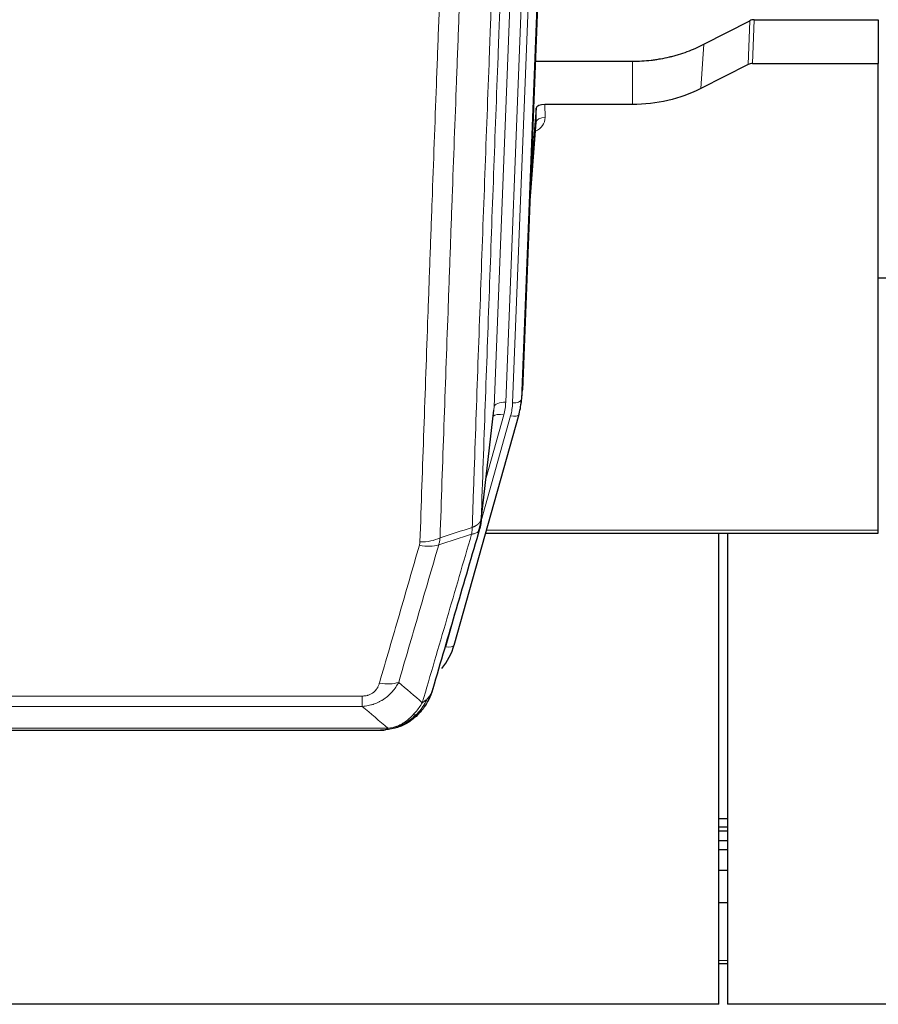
# Model space of a CAD drawing. Header units: inches. Extents: x 0 to 23760, y -13 to 16800.
# Tile 33 of 223: x 5023 to 5317, y 5931 to 6268. Entities that reach past the tile are written whole.
import ezdxf

# ---------------------------------------------------------------- set-up
doc = ezdxf.new("R2010")
doc.units = ezdxf.units.IN
doc.layers.add('254', color=7, linetype='Continuous', true_color=0xffffff)

msp = doc.modelspace()

# ---------------------------------------------------------------- linework, layer by layer
at = {"layer": '254', "color": 2, "linetype": 'Continuous', "lineweight": 25}
for p, q in [((5208.261, 6474.233), (5195.143, 6141.031)), ((5257.174, 6259.127), (5272.853, 6267.155)), ((5274.352, 6267.511), (5316.739, 6267.511)), ((5316.739, 6267.511), (5316.739, 6252.521)), ((5199.564, 6253.319), (5232.739, 6253.319)), ((5272.283, 6252.169), (5256.118, 6243.995)), ((5273.781, 6252.521), (5316.739, 6252.521)), ((5316.739, 6093.04), (5316.739, 6252.521)), ((5232.739, 6238.509), (5202.836, 6238.509)), ((5199.837, 6237.259), (5198.015, 6213.977)), ((5199.848, 6232.682), (5199.837, 6237.259)), ((5197.634, 6204.303), (5199.841, 6232.502)), ((5319.699, 6179.235), (5316.688, 6179.235)), ((5194.647, 6136.188), (5195.021, 6139.447)), ((5180.93, 6095.527), (5185.346, 6134.046)), ((5171.792, 6053.839), (5193.966, 6132.726)), ((5193.966, 6132.725), (5193.985, 6132.822)), ((5316.739, 6092.01), (5316.739, 6093.04)), ((5182.519, 6092.01), (5316.739, 6092.01)), ((5262.239, 5931.075), (5262.239, 6092.01)), ((5265.239, 6092.01), (5265.239, 5931.075)), ((5153.741, 6026.224), (5153.841, 6026.252)), ((4928.678, 6024.748), (5146.799, 6024.748)), ((5262.253, 5994.56), (5265.245, 5994.56)), ((5262.253, 5991.699), (5265.245, 5991.699)), ((5262.253, 5990.392), (5265.245, 5990.392)), ((5262.253, 5986.995), (5265.245, 5986.995)), ((5262.253, 5983.947), (5265.245, 5983.947)), ((5262.253, 5976.948), (5265.245, 5976.948)), ((5262.253, 5965.861), (5265.245, 5965.861)), ((5262.253, 5944.977), (5265.245, 5944.977)), ((5262.239, 5931.075), (4145.239, 5931.075)), ((6402.239, 5931.075), (5265.239, 5931.075))]:
    msp.add_line(p, q, dxfattribs=at)
at = {"layer": '254', "color": 110, "linetype": 'Continuous', "lineweight": 13}
for p, q in [((5207.88, 6470.795), (5194.769, 6137.773)), ((5185.436, 6135.219), (5198.502, 6467.113)), ((5202.494, 6468.74), (5189.428, 6136.846)), ((5191.775, 6136.553), (5204.886, 6469.575)), ((5272.283, 6252.169), (5272.853, 6267.155)), ((5274.352, 6267.511), (5273.781, 6252.521)), ((5256.118, 6243.995), (5257.174, 6259.127)), ((5232.739, 6238.509), (5232.739, 6253.319)), ((5202.836, 6238.509), (5202.846, 6234.093)), ((5197.641, 6204.495), (5199.848, 6232.682)), ((5194.769, 6137.773), (5195.143, 6141.031)), ((5181.059, 6097.038), (5185.436, 6135.219)), ((5181.005, 6096.318), (5191.078, 6132.152)), ((5182.705, 6111.007), (5188.731, 6132.445)), ((5182.806, 6093.04), (5316.739, 6093.04)), ((5168.904, 6053.266), (5173.63, 6070.077)), ((4935.067, 6036.412), (5140.41, 6036.412)), ((5140.41, 6032.878), (5140.41, 6036.412)), ((5140.41, 6032.878), (4935.067, 6032.878)), ((5153.841, 6026.252), (5153.91, 6026.409)), ((4926.336, 6025.41), (5149.141, 6025.41)), ((5262.253, 5946.074), (5265.245, 5946.074))]:
    msp.add_line(p, q, dxfattribs=at)
at = {"layer": '254', "color": 2, "linetype": 'Continuous', "lineweight": 25}
for centre, major_axis, ratio, start_param, end_param in [((5274.353, 6264.848), (3, -0.007), 0.8874311, 1.5734878, 2.096692), ((5273.784, 6249.892), (3, -0.011), 0.8761328, 1.5751062, 2.0983104), ((5202.836, 6237.215), (-3, 0), 0.4313147, 4.7122344, 6.2494043), ((5167.757, 6138.689), (27.027, -0.37), 0.8864308, 6.0512739, 6.2604253), ((5145.597, 6059.853), (27.014, -0.465), 0.8900028, 5.6785113, 6.0539117)]:
    msp.add_ellipse(centre, major_axis=major_axis, ratio=ratio, start_param=start_param, end_param=end_param, dxfattribs=at)
at = {"layer": '254', "color": 110, "linetype": 'Continuous', "lineweight": 13}
for centre, major_axis, ratio, start_param, end_param in [((5196.843, 6234.093), (6.003, -0.046), 0.8757409, 5.1963204, 6.2920244), ((5202.846, 6232.639), (-3, -0.007), 0.4848086, 4.7112485, 6.2484184), ((5189.428, 6134.999), (3.997, -0.157), 0.4614673, 1.5889619, 3.1073983), ((5165.41, 6137.596), (24.033, -0.038), 0.8858289, 6.0405671, 6.2497185), ((5191.775, 6137.938), (2.998, -0.118), 0.4614673, 4.7305545, 6.248991), ((5167.757, 6137.303), (24.033, -0.038), 0.8858289, 6.0405671, 6.2497185), ((5188.731, 6130.598), (3.851, -1.082), 0.4480327, 1.6960734, 2.8915811), ((5191.078, 6133.537), (2.888, -0.812), 0.4480327, 4.837666, 6.2831701), ((5160.106, 6094.689), (-9.994, 0.345), 0.559112, 1.5901207, 2.34753), ((5159.918, 6093.516), (-9.604, 2.788), 0.5442898, 1.7274916, 2.473129), ((5168.904, 6054.651), (2.888, -0.812), 0.4480327, 4.837666, 6.2831701), ((5146.257, 6046.633), (9.598, -2.808), 0.562843, 4.8755761, 5.6185342)]:
    msp.add_ellipse(centre, major_axis=major_axis, ratio=ratio, start_param=start_param, end_param=end_param, dxfattribs=at)
for points, knots in [([(5193.255, 6419.707), (5192.685, 6405.707), (5191.56, 6377.839), (5190.466, 6350.236), (5189.657, 6329.632), (5189.255, 6319.355), (5188.791, 6307.408), (5188.594, 6302.297), (5188.462, 6298.892), (5188.396, 6297.19), (5188.069, 6288.688), (5187.678, 6278.512), (5187.228, 6266.687), (5187.036, 6261.628), (5186.908, 6258.259), (5186.845, 6256.575), (5186.272, 6241.431), (5185.271, 6214.662), (5183.816, 6174.969), (5182.41, 6135.735), (5181.504, 6109.886), (5181.059, 6097.038)], [0, 0, 0, 0, 0.125, 0.25, 0.25, 0.3125, 0.34375, 0.359375, 0.359375, 0.375, 0.375, 0.4375, 0.46875, 0.484375, 0.484375, 0.5, 0.5, 0.625, 0.75, 0.875, 1, 1, 1, 1]), ([(5177.97, 6094.03), (5178.026, 6095.642), (5178.082, 6097.255), (5178.194, 6100.484), (5178.362, 6105.332), (5178.758, 6116.667), (5179.101, 6126.426), (5179.795, 6146.003), (5180.735, 6172.259), (5182.193, 6212.104), (5183.198, 6238.974), (5183.772, 6254.176), (5183.835, 6255.866), (5183.963, 6259.249), (5184.156, 6264.326), (5184.607, 6276.197), (5184.999, 6286.411), (5185.327, 6294.946), (5185.393, 6296.654), (5185.525, 6300.072), (5185.723, 6305.202), (5186.189, 6317.194), (5186.591, 6327.51), (5187.403, 6348.192), (5188.5, 6375.9), (5189.628, 6403.873), (5190.199, 6417.926)], [0, 0, 0, 0, 0.015625, 0.015625, 0.03125, 0.0625, 0.125, 0.125, 0.25, 0.375, 0.5, 0.5, 0.515625, 0.515625, 0.53125, 0.5625, 0.625, 0.625, 0.640625, 0.640625, 0.65625, 0.6875, 0.75, 0.75, 0.875, 1, 1, 1, 1]), ([(5160.106, 6089.095), (5160.543, 6101.809), (5161.434, 6127.387), (5162.354, 6153.266), (5163.056, 6172.789), (5163.292, 6179.316), (5163.768, 6192.407), (5164.008, 6198.971), (5164.733, 6218.72), (5165.225, 6231.957), (5165.848, 6248.593), (5165.973, 6251.924), (5166.225, 6258.594), (5166.603, 6268.612), (5166.985, 6278.667), (5167.756, 6298.825), (5168.798, 6325.834), (5170.406, 6366.738), (5171.507, 6394.268), (5172.064, 6408.098)], [0, 0, 0, 0, 0.125, 0.25, 0.25, 0.3125, 0.3125, 0.375, 0.375, 0.5, 0.5, 0.53125, 0.53125, 0.5625, 0.625, 0.625, 0.75, 0.875, 1, 1, 1, 1]), ([(5178.947, 6409.059), (5178.389, 6395.246), (5177.287, 6367.751), (5175.677, 6326.899), (5174.634, 6299.925), (5173.862, 6279.792), (5173.479, 6269.75), (5173.1, 6259.745), (5172.849, 6253.083), (5172.723, 6249.756), (5172.099, 6233.142), (5171.607, 6219.921), (5170.881, 6200.197), (5170.641, 6193.641), (5170.164, 6180.567), (5169.928, 6174.049), (5169.225, 6154.551), (5168.303, 6128.704), (5167.412, 6103.159), (5166.973, 6090.461)], [0, 0, 0, 0, 0.125, 0.25, 0.375, 0.375, 0.4375, 0.46875, 0.46875, 0.5, 0.5, 0.625, 0.625, 0.6875, 0.6875, 0.75, 0.75, 0.875, 1, 1, 1, 1]), ([(5177.97, 6094.03), (5177.983, 6094.035), (5178.008, 6094.044), (5178.046, 6094.059), (5178.084, 6094.073), (5178.122, 6094.088), (5178.161, 6094.103), (5178.199, 6094.119), (5178.238, 6094.135), (5178.276, 6094.151), (5178.315, 6094.167), (5178.354, 6094.183), (5178.393, 6094.2), (5178.432, 6094.217), (5178.471, 6094.235), (5178.51, 6094.252), (5178.549, 6094.27), (5178.588, 6094.288), (5178.627, 6094.307), (5178.666, 6094.326), (5178.705, 6094.345), (5178.745, 6094.364), (5178.784, 6094.384), (5178.823, 6094.404), (5178.862, 6094.424), (5178.902, 6094.445), (5178.941, 6094.466), (5178.98, 6094.487), (5179.019, 6094.509), (5179.058, 6094.531), (5179.097, 6094.553), (5179.136, 6094.575), (5179.174, 6094.598), (5179.213, 6094.621), (5179.252, 6094.645), (5179.29, 6094.668), (5179.329, 6094.693), (5179.367, 6094.717), (5179.405, 6094.742), (5179.443, 6094.767), (5179.481, 6094.792), (5179.518, 6094.818), (5179.556, 6094.844), (5179.593, 6094.871), (5179.63, 6094.898), (5179.667, 6094.925), (5179.704, 6094.952), (5179.74, 6094.98), (5179.777, 6095.008), (5179.813, 6095.037), (5179.848, 6095.066), (5179.884, 6095.095), (5179.919, 6095.124), (5179.954, 6095.154), (5179.988, 6095.185), (5180.023, 6095.215), (5180.057, 6095.246), (5180.09, 6095.278), (5180.123, 6095.309), (5180.159, 6095.343), (5180.196, 6095.38), (5180.234, 6095.42), (5180.271, 6095.459), (5180.308, 6095.499), (5180.344, 6095.539), (5180.379, 6095.579), (5180.413, 6095.619), (5180.447, 6095.66), (5180.479, 6095.701), (5180.511, 6095.742), (5180.542, 6095.783), (5180.572, 6095.824), (5180.601, 6095.866), (5180.629, 6095.908), (5180.657, 6095.949), (5180.684, 6095.991), (5180.709, 6096.034), (5180.734, 6096.076), (5180.758, 6096.119), (5180.781, 6096.161), (5180.804, 6096.204), (5180.825, 6096.247), (5180.846, 6096.29), (5180.865, 6096.333), (5180.884, 6096.377), (5180.902, 6096.42), (5180.919, 6096.464), (5180.935, 6096.507), (5180.95, 6096.551), (5180.965, 6096.595), (5180.978, 6096.639), (5180.991, 6096.683), (5181.003, 6096.727), (5181.013, 6096.771), (5181.023, 6096.816), (5181.032, 6096.86), (5181.041, 6096.905), (5181.048, 6096.949), (5181.054, 6096.994), (5181.058, 6097.024), (5181.059, 6097.038)], [0, 0, 0, 0, 0.0069372, 0.0139334, 0.0209887, 0.028103, 0.0352764, 0.0425088, 0.0498003, 0.0571509, 0.0645605, 0.0720292, 0.0795569, 0.0871437, 0.0947896, 0.1024945, 0.1102584, 0.1180815, 0.1259636, 0.1339048, 0.141905, 0.1499643, 0.1580827, 0.1662601, 0.1744966, 0.1827922, 0.1911468, 0.1995605, 0.2080333, 0.2165651, 0.225156, 0.233806, 0.2425151, 0.2512832, 0.2601104, 0.2689967, 0.277942, 0.2869465, 0.29601, 0.3051325, 0.3143142, 0.3235549, 0.3328547, 0.3422136, 0.3516315, 0.3611085, 0.3706446, 0.3802398, 0.3898941, 0.3996074, 0.4093798, 0.4192113, 0.4291019, 0.4390515, 0.4490602, 0.459128, 0.4692549, 0.4794409, 0.4896859, 0.4999901, 0.5124905, 0.524991, 0.5374914, 0.5499918, 0.5624922, 0.5749926, 0.587493, 0.5999934, 0.6124937, 0.6249941, 0.6374944, 0.6499948, 0.6624951, 0.6749954, 0.6874957, 0.699996, 0.7124963, 0.7249966, 0.7374968, 0.7499971, 0.7624973, 0.7749976, 0.7874978, 0.799998, 0.8124982, 0.8249984, 0.8374986, 0.8499988, 0.8624989, 0.8749991, 0.8874992, 0.8999993, 0.9124995, 0.9249996, 0.9374997, 0.9499998, 0.9624998, 0.9749999, 0.9875, 1, 1, 1, 1]), ([(5177.97, 6094.03), (5177.949, 6093.629), (5177.934, 6093.242), (5177.876, 6092.484), (5177.833, 6092.111), (5177.758, 6091.739)], [0, 0, 0, 0, 0.5, 0.5, 1, 1, 1, 1]), ([(5177.758, 6091.739), (5178.167, 6091.774), (5178.54, 6091.843), (5179.198, 6092.047), (5179.483, 6092.181), (5179.955, 6092.503), (5180.141, 6092.691), (5180.404, 6093.111), (5180.482, 6093.342), (5180.503, 6093.588)], [0, 0, 0, 0, 0.25, 0.25, 0.5, 0.5, 0.75, 0.75, 1, 1, 1, 1]), ([(5160.904, 6034.129), (5162.302, 6038.884), (5163.701, 6043.65), (5166.504, 6053.206), (5167.907, 6057.996), (5172.12, 6072.399), (5174.936, 6082.046), (5177.758, 6091.739)], [0, 0, 0, 0, 0.25, 0.25, 0.5, 0.5, 1, 1, 1, 1]), ([(5146.257, 6040.847), (5147.391, 6044.739), (5148.526, 6048.639), (5150.799, 6056.454), (5151.936, 6060.369), (5155.351, 6072.137), (5157.633, 6080.013), (5159.918, 6087.918)], [0, 0, 0, 0, 0.25, 0.25, 0.5, 0.5, 1, 1, 1, 1]), ([(5166.515, 6088.089), (5164.226, 6080.196), (5161.942, 6072.333), (5158.523, 6060.583), (5157.384, 6056.674), (5155.109, 6048.871), (5153.972, 6044.978), (5152.837, 6041.092)], [0, 0, 0, 0, 0.5, 0.5, 0.75, 0.75, 1, 1, 1, 1]), ([(5160.106, 6089.095), (5160.099, 6088.896), (5160.08, 6088.699), (5160.018, 6088.306), (5159.974, 6088.112), (5159.918, 6087.918)], [0, 0, 0, 0, 0.5, 0.5, 1, 1, 1, 1]), ([(5152.837, 6041.092), (5152.539, 6040.524), (5152.213, 6039.977), (5151.5, 6038.925), (5151.114, 6038.421), (5150.485, 6037.699), (5150.213, 6037.405), (5149.928, 6037.12), (5149.813, 6037.007), (5149.755, 6036.951), (5149.579, 6036.785), (5149.461, 6036.675), (5148.858, 6036.139), (5148.349, 6035.743), (5147.677, 6035.288), (5147.541, 6035.199), (5147.334, 6035.069), (5147.264, 6035.026), (5147.125, 6034.942), (5147.054, 6034.901), (5146.702, 6034.696), (5146.415, 6034.542), (5145.539, 6034.108), (5144.934, 6033.858), (5144.231, 6033.621), (5144.152, 6033.595), (5143.995, 6033.545), (5143.915, 6033.521), (5143.677, 6033.449), (5143.518, 6033.404), (5143.038, 6033.277), (5142.716, 6033.203), (5141.741, 6033.012), (5141.08, 6032.925), (5140.41, 6032.878)], [0, 0, 0, 0, 0.125, 0.125, 0.25, 0.25, 0.3125, 0.328125, 0.328125, 0.34375, 0.34375, 0.375, 0.375, 0.5, 0.5, 0.53125, 0.53125, 0.546875, 0.546875, 0.5625, 0.5625, 0.625, 0.625, 0.75, 0.75, 0.765625, 0.765625, 0.78125, 0.78125, 0.8125, 0.8125, 0.875, 0.875, 1, 1, 1, 1]), ([(5146.257, 6040.847), (5146.236, 6040.775), (5146.214, 6040.703), (5146.168, 6040.559), (5146.144, 6040.488), (5146.068, 6040.275), (5146.014, 6040.134), (5145.896, 6039.856), (5145.832, 6039.718), (5145.696, 6039.447), (5145.623, 6039.313), (5145.465, 6039.049), (5145.381, 6038.918), (5145.246, 6038.726), (5145.199, 6038.663), (5145.103, 6038.537), (5145.053, 6038.474), (5144.899, 6038.29), (5144.791, 6038.171), (5144.563, 6037.942), (5144.444, 6037.832), (5144.254, 6037.673), (5144.157, 6037.595), (5144.056, 6037.52), (5143.988, 6037.471), (5143.953, 6037.446), (5143.779, 6037.326), (5143.634, 6037.237), (5143.187, 6036.988), (5142.871, 6036.849), (5142.45, 6036.709), (5142.365, 6036.683), (5142.192, 6036.634), (5142.105, 6036.612), (5141.844, 6036.55), (5141.668, 6036.516), (5141.313, 6036.463), (5141.134, 6036.444), (5140.774, 6036.418), (5140.593, 6036.412), (5140.41, 6036.412)], [0, 0, 0, 0, 0.03125, 0.03125, 0.0625, 0.0625, 0.125, 0.125, 0.1875, 0.1875, 0.25, 0.25, 0.3125, 0.3125, 0.34375, 0.34375, 0.375, 0.375, 0.4375, 0.4375, 0.5, 0.5, 0.53125, 0.546875, 0.546875, 0.5625, 0.5625, 0.625, 0.625, 0.75, 0.75, 0.78125, 0.78125, 0.8125, 0.8125, 0.875, 0.875, 0.9375, 0.9375, 1, 1, 1, 1]), ([(5163.822, 6037.044), (5163.783, 6036.974), (5163.742, 6036.904), (5163.575, 6036.626), (5163.436, 6036.422), (5163.132, 6036.026), (5162.968, 6035.832), (5162.733, 6035.583), (5162.673, 6035.521), (5162.611, 6035.46)], [0, 0, 0, 0, 0.125, 0.125, 0.5, 0.5, 0.875, 0.875, 1, 1, 1, 1]), ([(5160.904, 6034.129), (5160.211, 6033.014), (5159.445, 6031.917), (5158.318, 6030.567), (5158.028, 6030.239), (5157.729, 6029.922)], [0, 0, 0, 0, 0.75, 0.75, 1, 1, 1, 1]), ([(5162.611, 6035.46), (5161.913, 6034.007), (5161.042, 6032.613), (5159.681, 6030.93), (5159.324, 6030.524), (5158.953, 6030.135)], [0, 0, 0, 0, 0.75, 0.75, 1, 1, 1, 1]), ([(5162.611, 6035.46), (5162.488, 6035.338), (5162.36, 6035.218), (5162.028, 6034.926), (5161.817, 6034.758), (5161.376, 6034.433), (5161.145, 6034.278), (5160.904, 6034.129)], [0, 0, 0, 0, 0.25, 0.25, 0.625, 0.625, 1, 1, 1, 1]), ([(5157.729, 6029.922), (5157.579, 6029.764), (5157.428, 6029.609), (5156.813, 6029), (5156.334, 6028.572), (5155.34, 6027.785), (5154.825, 6027.427), (5154.118, 6027.003), (5153.94, 6026.901), (5153.759, 6026.804)], [0, 0, 0, 0, 0.125, 0.125, 0.5, 0.5, 0.875, 0.875, 1, 1, 1, 1]), ([(5158.953, 6030.135), (5158.854, 6030.109), (5158.753, 6030.086), (5158.496, 6030.035), (5158.339, 6030.011), (5158.028, 6029.967), (5157.875, 6029.947), (5157.729, 6029.922)], [0, 0, 0, 0, 0.25, 0.25, 0.625, 0.625, 1, 1, 1, 1]), ([(5159.939, 6030.62), (5159.908, 6030.593), (5159.876, 6030.567), (5159.741, 6030.466), (5159.628, 6030.396), (5159.379, 6030.274), (5159.243, 6030.222), (5159.051, 6030.162), (5159.002, 6030.148), (5158.953, 6030.135)], [0, 0, 0, 0, 0.125, 0.125, 0.5, 0.5, 0.875, 0.875, 1, 1, 1, 1]), ([(5153.759, 6026.804), (5153.399, 6026.609), (5153.032, 6026.433), (5151.538, 6025.806), (5150.362, 6025.512), (5149.141, 6025.41)], [0, 0, 0, 0, 0.25, 0.25, 1, 1, 1, 1]), ([(5153.91, 6026.409), (5153.911, 6026.439), (5153.91, 6026.472), (5153.896, 6026.557), (5153.88, 6026.612), (5153.832, 6026.716), (5153.8, 6026.765), (5153.759, 6026.804)], [0, 0, 0, 0, 0.25, 0.25, 0.625, 0.625, 1, 1, 1, 1]), ([(5148.271, 6024.89), (5148.279, 6024.892), (5148.295, 6024.896), (5148.318, 6024.901), (5148.342, 6024.907), (5148.365, 6024.913), (5148.387, 6024.919), (5148.409, 6024.924), (5148.431, 6024.931), (5148.453, 6024.937), (5148.474, 6024.943), (5148.495, 6024.949), (5148.516, 6024.956), (5148.536, 6024.962), (5148.556, 6024.969), (5148.576, 6024.975), (5148.595, 6024.982), (5148.614, 6024.989), (5148.633, 6024.995), (5148.651, 6025.002), (5148.669, 6025.009), (5148.687, 6025.017), (5148.704, 6025.024), (5148.721, 6025.031), (5148.738, 6025.038), (5148.754, 6025.046), (5148.77, 6025.053), (5148.786, 6025.061), (5148.801, 6025.068), (5148.816, 6025.076), (5148.831, 6025.084), (5148.845, 6025.091), (5148.859, 6025.099), (5148.873, 6025.107), (5148.886, 6025.115), (5148.9, 6025.123), (5148.912, 6025.131), (5148.925, 6025.139), (5148.937, 6025.148), (5148.948, 6025.156), (5148.96, 6025.164), (5148.971, 6025.173), (5148.981, 6025.181), (5148.992, 6025.19), (5149.002, 6025.198), (5149.012, 6025.207), (5149.021, 6025.216), (5149.03, 6025.225), (5149.039, 6025.233), (5149.047, 6025.242), (5149.055, 6025.251), (5149.063, 6025.26), (5149.07, 6025.269), (5149.077, 6025.278), (5149.084, 6025.287), (5149.091, 6025.297), (5149.097, 6025.306), (5149.102, 6025.315), (5149.108, 6025.324), (5149.113, 6025.334), (5149.118, 6025.343), (5149.122, 6025.353), (5149.126, 6025.362), (5149.13, 6025.372), (5149.133, 6025.381), (5149.136, 6025.391), (5149.139, 6025.401), (5149.141, 6025.407), (5149.141, 6025.41)], [0, 0, 0, 0, 0.0185022, 0.0368847, 0.0551481, 0.073293, 0.0913199, 0.1092294, 0.1270222, 0.1446988, 0.1622598, 0.1797059, 0.1970378, 0.2142561, 0.2313614, 0.2483544, 0.265236, 0.2820066, 0.2986672, 0.3152184, 0.331661, 0.3479958, 0.3642235, 0.380345, 0.3963611, 0.4122725, 0.4280803, 0.4437851, 0.459388, 0.4748898, 0.4902915, 0.5055939, 0.5207981, 0.535905, 0.5509156, 0.565831, 0.5806521, 0.5953801, 0.6100159, 0.6245607, 0.6390157, 0.6533819, 0.6676604, 0.6818526, 0.6959596, 0.7099825, 0.7239227, 0.7377815, 0.75156, 0.7652597, 0.7788818, 0.7924277, 0.8058989, 0.8192966, 0.8326224, 0.8458776, 0.8590638, 0.8721825, 0.8852351, 0.8982233, 0.9111485, 0.9240124, 0.9368166, 0.9495628, 0.9622525, 0.9748874, 0.9874694, 1, 1, 1, 1])]:
    msp.add_open_spline(points, degree=3, knots=knots, dxfattribs=at)
at = {"layer": '254', "color": 2, "linetype": 'Continuous', "lineweight": 25}
for points, knots in [([(5232.739, 6253.319), (5233.809, 6253.319), (5235.944, 6253.381), (5238.069, 6253.568), (5239.395, 6253.723), (5239.66, 6253.756), (5240.189, 6253.825), (5240.98, 6253.936), (5241.768, 6254.063), (5243.339, 6254.34), (5244.379, 6254.556), (5245.541, 6254.832), (5245.67, 6254.864), (5245.927, 6254.927), (5246.313, 6255.024), (5247.209, 6255.258), (5247.969, 6255.475), (5249.479, 6255.931), (5251.466, 6256.596), (5253.4, 6257.373), (5255.308, 6258.207), (5256.248, 6258.652), (5257.174, 6259.127)], [0, 0, 0, 0, 0.125, 0.25, 0.25, 0.28125, 0.28125, 0.3125, 0.375, 0.375, 0.5, 0.5, 0.515625, 0.515625, 0.53125, 0.5625, 0.625, 0.625, 0.75, 0.875, 0.875, 1, 1, 1, 1]), ([(5256.118, 6243.995), (5252.585, 6242.208), (5248.783, 6240.829), (5240.9, 6238.98), (5236.82, 6238.509), (5232.739, 6238.509)], [0, 0, 0, 0, 0.5, 0.5, 1, 1, 1, 1]), ([(5181.059, 6097.038), (5181.059, 6097.028), (5181.058, 6096.988), (5181.054, 6096.902), (5181.047, 6096.762), (5181.036, 6096.57), (5181.017, 6096.323), (5180.988, 6096.024), (5180.947, 6095.673), (5180.903, 6095.373), (5180.864, 6095.142), (5180.839, 6094.999), (5180.813, 6094.86), (5180.786, 6094.724), (5180.758, 6094.593), (5180.731, 6094.466), (5180.702, 6094.343), (5180.674, 6094.223), (5180.646, 6094.108), (5180.617, 6093.996), (5180.588, 6093.889), (5180.56, 6093.785), (5180.532, 6093.685), (5180.513, 6093.62), (5180.503, 6093.588)], [0, 0, 0, 0, 0.0092499, 0.0337179, 0.073404, 0.128308, 0.1984299, 0.2837694, 0.3843264, 0.5001005, 0.5424888, 0.5838484, 0.6241794, 0.6634821, 0.7017567, 0.7390032, 0.7752221, 0.8104134, 0.8445775, 0.8777146, 0.909825, 0.9409091, 0.9709673, 1, 1, 1, 1]), ([(5180.503, 6093.588), (5177.817, 6084.377), (5175.138, 6075.207), (5171.127, 6061.514), (5169.791, 6056.96), (5167.124, 6047.874), (5165.791, 6043.341), (5164.461, 6038.818)], [0, 0, 0, 0, 0.5, 0.5, 0.75, 0.75, 1, 1, 1, 1]), ([(5163.822, 6037.044), (5163.209, 6035.304), (5162.313, 6033.616), (5160.784, 6031.58), (5160.374, 6031.089), (5159.939, 6030.62)], [0, 0, 0, 0, 0.75, 0.75, 1, 1, 1, 1]), ([(5164.461, 6038.818), (5164.455, 6038.796), (5164.443, 6038.752), (5164.425, 6038.686), (5164.407, 6038.621), (5164.388, 6038.556), (5164.37, 6038.49), (5164.351, 6038.426), (5164.332, 6038.361), (5164.313, 6038.297), (5164.293, 6038.233), (5164.274, 6038.17), (5164.254, 6038.106), (5164.235, 6038.043), (5164.215, 6037.981), (5164.195, 6037.918), (5164.174, 6037.856), (5164.154, 6037.794), (5164.133, 6037.732), (5164.113, 6037.671), (5164.092, 6037.61), (5164.071, 6037.549), (5164.05, 6037.489), (5164.029, 6037.429), (5164.007, 6037.369), (5163.986, 6037.309), (5163.964, 6037.25), (5163.943, 6037.191), (5163.921, 6037.132), (5163.899, 6037.074), (5163.877, 6037.016), (5163.854, 6036.958), (5163.832, 6036.9), (5163.81, 6036.843), (5163.787, 6036.786), (5163.764, 6036.729), (5163.742, 6036.673), (5163.719, 6036.616), (5163.696, 6036.561), (5163.673, 6036.505), (5163.65, 6036.45), (5163.627, 6036.395), (5163.603, 6036.34), (5163.58, 6036.285), (5163.556, 6036.231), (5163.533, 6036.177), (5163.509, 6036.124), (5163.486, 6036.07), (5163.462, 6036.017), (5163.438, 6035.965), (5163.414, 6035.912), (5163.39, 6035.86), (5163.366, 6035.808), (5163.342, 6035.756), (5163.318, 6035.705), (5163.293, 6035.654), (5163.269, 6035.603), (5163.245, 6035.552), (5163.22, 6035.502), (5163.196, 6035.452), (5163.171, 6035.403), (5163.147, 6035.353), (5163.122, 6035.304), (5163.098, 6035.255), (5163.073, 6035.206), (5163.048, 6035.158), (5163.03, 6035.122), (5163.019, 6035.102), (5163.017, 6035.098)], [0, 0, 0, 0, 0.0171812, 0.0343046, 0.0513704, 0.0683783, 0.0853286, 0.1022212, 0.119056, 0.1358331, 0.1525524, 0.1692141, 0.185818, 0.2023642, 0.2188526, 0.2352834, 0.2516564, 0.2679717, 0.2842292, 0.3004291, 0.3165712, 0.3326555, 0.3486822, 0.3646511, 0.3805623, 0.3964158, 0.4122116, 0.4279496, 0.4436299, 0.4592525, 0.4748173, 0.4903244, 0.5057738, 0.5211655, 0.5364994, 0.5517757, 0.5669942, 0.5821549, 0.597258, 0.6123033, 0.6272909, 0.6422208, 0.6570929, 0.6719073, 0.686664, 0.701363, 0.7160042, 0.7305878, 0.7451136, 0.7595816, 0.773992, 0.7883446, 0.8026395, 0.8168767, 0.8310561, 0.8451778, 0.8592418, 0.8732481, 0.8871967, 0.9010875, 0.9149206, 0.928696, 0.9424136, 0.9560736, 0.9696758, 0.9832203, 0.996707, 1, 1, 1, 1]), ([(5164.461, 6038.818), (5164.376, 6038.358), (5164.234, 6037.907), (5163.971, 6037.328), (5163.899, 6037.185), (5163.822, 6037.044)], [0, 0, 0, 0, 0.75, 0.75, 1, 1, 1, 1]), ([(5158.953, 6030.135), (5158.767, 6029.94), (5158.578, 6029.75), (5157.806, 6029.007), (5157.196, 6028.491), (5155.927, 6027.553), (5155.267, 6027.131), (5154.366, 6026.638), (5154.138, 6026.521), (5153.91, 6026.409)], [0, 0, 0, 0, 0.125, 0.125, 0.5, 0.5, 0.875, 0.875, 1, 1, 1, 1]), ([(5159.939, 6030.62), (5159.721, 6030.385), (5159.498, 6030.156), (5158.624, 6029.306), (5157.934, 6028.725), (5157.207, 6028.199)], [0, 0, 0, 0, 0.2626999, 0.2626999, 1, 1, 1, 1]), ([(5160.318, 6031.09), (5160.262, 6030.988), (5160.193, 6030.885), (5160.057, 6030.729), (5160.001, 6030.673), (5159.939, 6030.62)], [0, 0, 0, 0, 0.6295096, 0.6295096, 1, 1, 1, 1]), ([(5153.91, 6026.409), (5153.452, 6026.186), (5152.988, 6025.987), (5151.118, 6025.285), (5149.681, 6024.979), (5148.271, 6024.89)], [0, 0, 0, 0, 0.25, 0.25, 1, 1, 1, 1]), ([(5153.741, 6026.224), (5153.163, 6025.974), (5152.575, 6025.754), (5151.894, 6025.54), (5151.807, 6025.513), (5151.719, 6025.487)], [0, 0, 0, 0, 0.8717446, 0.8717446, 1, 1, 1, 1]), ([(5146.599, 6024.75), (5146.614, 6024.75), (5146.642, 6024.749), (5146.683, 6024.749), (5146.724, 6024.748), (5146.763, 6024.748), (5146.802, 6024.748), (5146.839, 6024.748), (5146.876, 6024.748), (5146.911, 6024.748), (5146.945, 6024.749), (5146.978, 6024.75), (5147.01, 6024.75), (5147.041, 6024.751), (5147.071, 6024.752), (5147.1, 6024.753), (5147.128, 6024.754), (5147.155, 6024.755), (5147.181, 6024.756), (5147.205, 6024.757), (5147.229, 6024.759), (5147.252, 6024.76), (5147.273, 6024.761), (5147.294, 6024.762), (5147.313, 6024.763), (5147.332, 6024.764), (5147.349, 6024.765), (5147.365, 6024.766), (5147.381, 6024.768), (5147.395, 6024.768), (5147.408, 6024.769), (5147.42, 6024.77), (5147.431, 6024.771), (5147.441, 6024.772), (5147.45, 6024.773), (5147.458, 6024.773), (5147.464, 6024.774), (5147.47, 6024.774), (5147.475, 6024.774), (5147.487, 6024.776), (5147.508, 6024.777), (5147.537, 6024.78), (5147.566, 6024.782), (5147.594, 6024.785), (5147.622, 6024.788), (5147.65, 6024.791), (5147.677, 6024.794), (5147.704, 6024.797), (5147.73, 6024.8), (5147.757, 6024.803), (5147.783, 6024.806), (5147.808, 6024.81), (5147.834, 6024.813), (5147.859, 6024.816), (5147.883, 6024.82), (5147.908, 6024.823), (5147.932, 6024.827), (5147.955, 6024.831), (5147.979, 6024.834), (5148.002, 6024.838), (5148.024, 6024.842), (5148.047, 6024.846), (5148.069, 6024.849), (5148.09, 6024.853), (5148.112, 6024.857), (5148.133, 6024.861), (5148.153, 6024.865), (5148.174, 6024.869), (5148.194, 6024.873), (5148.214, 6024.878), (5148.233, 6024.882), (5148.252, 6024.886), (5148.264, 6024.889), (5148.271, 6024.89)], [0, 0, 0, 0, 0.0247661, 0.0489206, 0.0724636, 0.0953949, 0.1177147, 0.1394229, 0.1605195, 0.1810045, 0.2008779, 0.2201398, 0.23879, 0.2568287, 0.2742558, 0.2910713, 0.3072753, 0.3228676, 0.3378484, 0.3522176, 0.3659752, 0.3791212, 0.3916556, 0.4035785, 0.4148897, 0.4255894, 0.4356775, 0.445154, 0.454019, 0.4622723, 0.4699141, 0.4769443, 0.4833629, 0.48917, 0.4943654, 0.4989493, 0.5029216, 0.5062824, 0.5090316, 0.5111692, 0.5284651, 0.5456049, 0.5625886, 0.5794163, 0.5960881, 0.612604, 0.6289642, 0.6451687, 0.6612176, 0.6771111, 0.6928491, 0.7084319, 0.7238594, 0.7391318, 0.7542492, 0.7692118, 0.7840195, 0.7986726, 0.8131712, 0.8275153, 0.8417051, 0.8557408, 0.8696224, 0.8833501, 0.8969241, 0.9103445, 0.9236114, 0.936725, 0.9496856, 0.9624932, 0.975148, 0.9876502, 1, 1, 1, 1])]:
    msp.add_open_spline(points, degree=3, knots=knots, dxfattribs=at)
at = {"layer": '254', "color": 110, "linetype": 'Continuous', "lineweight": 13}
for points in [[(5166.973, 6090.461), (5170.639, 6091.653), (5174.305, 6092.842), (5177.97, 6094.03)], [(5177.758, 6091.739), (5174.011, 6090.524), (5170.263, 6089.308), (5166.515, 6088.089)], [(5166.973, 6090.461), (5166.933, 6090.054), (5166.815, 6089.252), (5166.627, 6088.473), (5166.515, 6088.089)], [(5152.837, 6041.092), (5155.541, 6038.773), (5158.23, 6036.452), (5160.904, 6034.129)], [(5149.141, 6025.41), (5146.248, 6027.902), (5143.338, 6030.392), (5140.41, 6032.878)]]:
    msp.add_open_spline(points, degree=3, dxfattribs=at)
at = {"layer": '254', "color": 2, "linetype": 'Continuous', "lineweight": 25}
for points, degree in [([(5180.186, 6092.777), (5180.936, 6095.608)], 1), ([(5153.839, 6026.251), (5155.706, 6027.085), (5157.353, 6028.306)], 2), ([(5148.334, 6024.828), (5147.752, 6024.772), (5147.173, 6024.747), (5146.599, 6024.75)], 3)]:
    msp.add_open_spline(points, degree=degree, dxfattribs=at)

doc.saveas('drawing.dxf')
